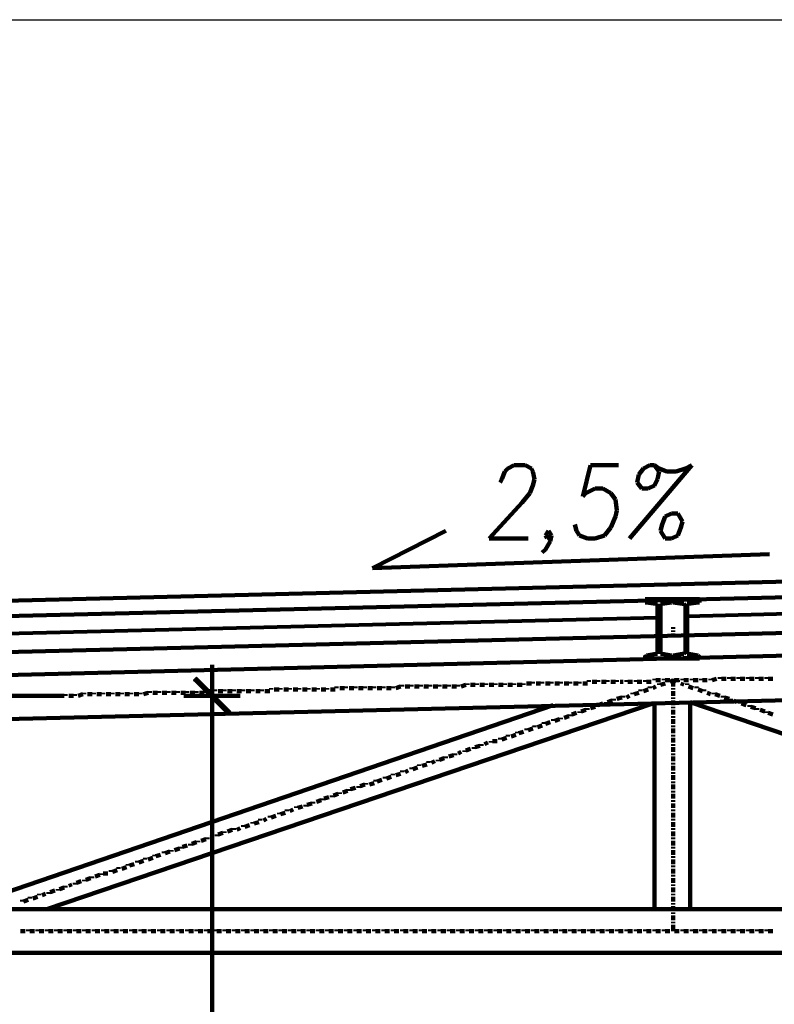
# Model space of a CAD drawing. Header units: inches. Extents: x -1901 to 7725, y 4299 to 7113.
# Tile 171 of 180: x 2196 to 2401, y 6846 to 7113. Entities that reach past the tile are written whole.
import ezdxf

# ---------------------------------------------------------------- set-up
doc = ezdxf.new("R2010")
doc.units = ezdxf.units.IN
doc.header["$MEASUREMENT"] = 0
for name, color, linetype in [('at_Entity', 7, 'Continuous'), ('at_Rect', 7, 'Continuous'), ('at_Solid', 7, 'Continuous')]:
    doc.layers.add(name, color=color, linetype=linetype)

msp = doc.modelspace()

# ---------------------------------------------------------------- hatches: boundary and pattern name
at = {"layer": 'at_Solid'}
for points in [[(2244.4, 6934.69), (2243.56, 6933.84), (2253.69, 6925.39)], [(2243.56, 6933.84), (2253.69, 6925.39), (2252.85, 6924.55)]]:
    msp.add_hatch(color=7, dxfattribs=at).paths.add_polyline_path(points)

# ---------------------------------------------------------------- linework, layer by layer
at = {"layer": 'at_Entity', "color": 7, "lineweight": 211}
for p, q in [((2328.88, 6991.29), (2330.57, 6992.13)), ((2330.57, 6992.13), (2333.53, 6992.13)), ((2333.53, 6992.13), (2335.22, 6991.29)), ((2351.27, 6992.13), (2349.16, 6983.69)), ((2358.87, 6992.13), (2351.27, 6992.13)), ((2361.83, 6972.28), (2378.73, 6992.13)), ((2365.63, 6991.29), (2367.32, 6992.13)), ((2367.32, 6992.13), (2368.59, 6992.13)), ((2368.59, 6992.13), (2369.86, 6990.44)), ((2368.59, 6992.13), (2369.86, 6991.29)), ((2377.04, 6991.29), (2378.73, 6992.13)), ((2327.2, 6988.33), (2328.04, 6990.44)), ((2328.04, 6990.44), (2328.88, 6991.29)), ((2335.22, 6991.29), (2335.64, 6990.44)), ((2335.64, 6990.44), (2336.06, 6988.33)), ((2363.94, 6987.49), (2364.36, 6989.6)), ((2364.36, 6989.6), (2365.63, 6991.29)), ((2369.86, 6990.44), (2369.43, 6988.33)), ((2369.86, 6991.29), (2371.97, 6990.44)), ((2371.97, 6990.44), (2374.5, 6990.44)), ((2374.5, 6990.44), (2377.04, 6991.29)), ((2326.77, 6987.49), (2327.2, 6988.33)), ((2335.64, 6986.64), (2334.8, 6984.53)), ((2336.06, 6988.33), (2335.64, 6986.64)), ((2365.21, 6985.8), (2363.94, 6987.49)), ((2368.59, 6986.64), (2366.9, 6985.8)), ((2369.43, 6988.33), (2368.59, 6986.64)), ((2334.8, 6984.53), (2332.69, 6982)), ((2349.16, 6983.69), (2350, 6984.53)), ((2350, 6984.53), (2352.54, 6985.8)), ((2352.54, 6985.8), (2354.65, 6985.8)), ((2354.65, 6985.8), (2356.76, 6984.53)), ((2356.76, 6984.53), (2358.03, 6982.84)), ((2366.9, 6985.8), (2365.21, 6985.8)), ((2332.69, 6982), (2323.82, 6972.28)), ((2358.03, 6982.84), (2358.45, 6979.89)), ((2358.45, 6979.89), (2358.03, 6978.2)), ((2373.24, 6979.04), (2371.55, 6978.2)), ((2374.93, 6979.04), (2373.24, 6979.04)), ((2376.19, 6976.93), (2374.93, 6979.04)), ((2347.47, 6974.4), (2347.04, 6976.08)), ((2358.03, 6978.2), (2356.76, 6975.24)), ((2370.7, 6976.08), (2370.28, 6974.4)), ((2371.55, 6978.2), (2370.7, 6976.08)), ((2375.77, 6975.24), (2376.19, 6976.93)), ((2292.13, 6964.26), (2311.99, 6974.4)), ((2339.02, 6973.13), (2339.86, 6974.4)), ((2339.44, 6972.28), (2339.02, 6973.13)), ((2340.71, 6973.13), (2339.44, 6972.28)), ((2339.86, 6974.4), (2340.71, 6973.13)), ((2340.71, 6973.13), (2340.29, 6971.44)), ((2348.31, 6973.13), (2347.47, 6974.4)), ((2350.43, 6972.28), (2348.31, 6973.13)), ((2355.07, 6973.13), (2352.54, 6972.28)), ((2356.76, 6975.24), (2355.07, 6973.13)), ((2370.28, 6974.4), (2371.55, 6972.28)), ((2373.24, 6972.28), (2374.93, 6973.13)), ((2374.93, 6973.13), (2375.77, 6975.24)), ((2323.82, 6972.28), (2334.37, 6972.28)), ((2340.29, 6971.44), (2339.02, 6969.32)), ((2352.54, 6972.28), (2350.43, 6972.28)), ((2371.55, 6972.28), (2373.24, 6972.28)), ((1966.04, 6949.9), (2780.01, 6969.75)), ((2399.85, 6968.06), (2292.13, 6964.26)), ((2339.02, 6969.32), (2338.18, 6968.48)), ((1966.04, 6945.67), (2780.01, 6965.52)), ((1966.46, 6935.96), (2780.43, 6955.81)), ((2373.66, 6955.81), (2366.05, 6955.81)), ((2366.05, 6955.39), (2366.05, 6955.81)), ((2366.05, 6955.39), (2366.05, 6954.96)), ((2366.05, 6954.96), (2366.48, 6954.96)), ((2369.01, 6954.54), (2366.48, 6954.96)), ((2369.43, 6954.54), (2369.01, 6954.54)), ((2369.43, 6941.02), (2369.43, 6954.54)), ((2370.7, 6954.54), (2370.28, 6954.54)), ((2370.28, 6954.54), (2370.28, 6941.02)), ((2373.24, 6954.96), (2370.7, 6954.54)), ((2373.24, 6954.96), (2373.66, 6955.39)), ((2373.66, 6955.81), (2380.84, 6955.81)), ((2373.66, 6955.39), (2373.66, 6955.81)), ((2373.66, 6955.81), (2373.66, 6955.39)), ((2373.66, 6954.96), (2373.66, 6955.39)), ((2373.66, 6954.96), (2373.66, 6955.39)), ((2376.19, 6954.54), (2373.66, 6954.96)), ((2376.62, 6954.54), (2376.19, 6954.54)), ((2377.04, 6954.12), (2376.62, 6954.54)), ((2377.88, 6954.54), (2377.46, 6954.54)), ((2377.46, 6954.54), (2377.46, 6941.02)), ((2380.42, 6954.96), (2377.88, 6954.54)), ((2380.42, 6954.96), (2380.84, 6954.96)), ((2380.84, 6955.81), (2380.84, 6955.39)), ((2380.84, 6954.96), (2380.84, 6955.39)), ((2377.04, 6941.45), (2377.04, 6954.12)), ((1966.46, 6929.62), (2780.43, 6949.9)), ((2373.66, 6948.2), (2373.66, 6947.78)), ((2373.66, 6946.94), (2373.66, 6947.36)), ((2373.66, 6946.51), (2373.66, 6945.67)), ((2366.48, 6940.6), (2369.01, 6941.02)), ((2369.01, 6941.02), (2369.43, 6941.02)), ((2370.28, 6941.02), (2370.7, 6941.02)), ((2370.7, 6941.02), (2373.24, 6940.6)), ((2373.66, 6940.6), (2376.19, 6941.02)), ((2376.19, 6941.02), (2376.62, 6941.02)), ((2376.62, 6941.02), (2377.04, 6941.45)), ((2377.46, 6941.02), (2377.88, 6941.02)), ((2377.88, 6941.02), (2380.42, 6940.6)), ((2366.05, 6940.18), (2366.48, 6940.6)), ((2366.05, 6940.18), (2366.05, 6940.6)), ((2366.05, 6939.76), (2366.05, 6940.18)), ((2373.66, 6939.76), (2366.05, 6939.76)), ((2373.24, 6940.18), (2373.24, 6940.6)), ((2373.66, 6940.18), (2373.24, 6940.18)), ((2373.66, 6939.76), (2373.66, 6940.6)), ((2373.66, 6940.18), (2373.66, 6940.6)), ((2373.66, 6940.18), (2373.66, 6939.76)), ((2380.84, 6939.76), (2373.66, 6939.76)), ((2380.84, 6940.18), (2380.42, 6940.6)), ((2380.84, 6940.18), (2380.84, 6939.76)), ((1966.89, 6917.79), (2780.85, 6937.64)), ((2248.63, 6921.59), (2248.63, 6938.07)), ((2253.28, 6924.98), (2243.98, 6934.27)), ((2317.9, 6932.58), (2317.9, 6933)), ((2320.43, 6932.58), (2320.43, 6933)), ((2322.97, 6932.58), (2322.97, 6933)), ((2325.5, 6932.58), (2325.5, 6933)), ((2328.04, 6932.58), (2328.04, 6933)), ((2330.57, 6932.58), (2330.57, 6933)), ((2333.11, 6932.58), (2333.11, 6933)), ((2333.95, 6933), (2335.22, 6933)), ((2335.64, 6933), (2335.64, 6933.42)), ((2336.49, 6933), (2337.75, 6933)), ((2338.18, 6933), (2338.18, 6933.42)), ((2339.02, 6933), (2340.29, 6933)), ((2340.71, 6933), (2340.71, 6933.42)), ((2341.55, 6933), (2342.82, 6933)), ((2343.24, 6933), (2343.24, 6933.42)), ((2344.09, 6933), (2345.35, 6933)), ((2345.78, 6933), (2345.78, 6933.42)), ((2346.63, 6933), (2347.89, 6933)), ((2348.31, 6933), (2348.31, 6933.42)), ((2349.16, 6933), (2350.43, 6933)), ((2350.85, 6933.42), (2350.85, 6933.84)), ((2351.69, 6933.42), (2352.96, 6933.42)), ((2353.38, 6933.42), (2353.38, 6933.84)), ((2354.23, 6933.42), (2355.49, 6933.42)), ((2355.92, 6933.42), (2355.92, 6933.84)), ((2356.76, 6933.42), (2358.03, 6933.42)), ((2358.45, 6933.42), (2358.45, 6933.84)), ((2359.3, 6933.42), (2360.14, 6933.42)), ((2360.99, 6933.42), (2360.99, 6933.84)), ((2361.41, 6933.42), (2362.67, 6933.42)), ((2363.52, 6933.42), (2363.52, 6933.84)), ((2363.94, 6933.42), (2365.21, 6933.42)), ((2366.05, 6933.42), (2366.05, 6933.84)), ((2366.48, 6933.42), (2367.75, 6933.42)), ((2368.59, 6933.84), (2368.59, 6934.27)), ((2369.01, 6933.84), (2370.28, 6933.84)), ((2369.86, 6932.58), (2369.86, 6933)), ((2370.28, 6932.58), (2371.55, 6933)), ((2371.12, 6933.84), (2371.12, 6934.27)), ((2371.55, 6933.84), (2372.81, 6933.84)), ((2372.39, 6933.42), (2372.39, 6933.84)), ((2372.81, 6933.42), (2373.66, 6933.84)), ((2373.66, 6933.84), (2373.66, 6934.27)), ((2373.66, 6933.84), (2374.5, 6933.42)), ((2373.66, 6933.84), (2373.66, 6932.15)), ((2374.08, 6933.84), (2375.35, 6933.84)), ((2374.93, 6933.42), (2374.93, 6933.84)), ((2375.77, 6933), (2376.62, 6932.58)), ((2376.19, 6933.84), (2376.19, 6934.27)), ((2376.62, 6933.84), (2377.88, 6933.84)), ((2377.46, 6932.58), (2377.46, 6933)), ((2378.73, 6933.84), (2378.73, 6934.27)), ((2379.15, 6933.84), (2380.42, 6933.84)), ((2381.26, 6933.84), (2381.26, 6934.27)), ((2381.68, 6933.84), (2382.95, 6933.84)), ((2383.79, 6933.84), (2383.79, 6934.27)), ((2384.22, 6933.84), (2385.48, 6934.27)), ((2386.33, 6934.27), (2386.33, 6934.69)), ((2386.75, 6934.27), (2388.02, 6934.27)), ((2388.87, 6934.27), (2388.87, 6934.69)), ((2389.29, 6934.27), (2390.56, 6934.27)), ((2391.4, 6934.27), (2391.4, 6934.69)), ((2391.82, 6934.27), (2393.09, 6934.27)), ((2393.93, 6934.27), (2393.93, 6934.69)), ((2394.36, 6934.27), (2395.62, 6934.27)), ((2396.47, 6934.27), (2396.47, 6934.69)), ((2396.89, 6934.27), (2398.16, 6934.27)), ((2399, 6934.27), (2399, 6934.69)), ((2399.43, 6934.27), (2400.69, 6934.27)), ((2213.99, 6930.04), (2213.99, 6930.47)), ((2216.53, 6930.04), (2216.53, 6930.47)), ((2219.06, 6930.04), (2219.06, 6930.47)), ((2221.59, 6930.04), (2221.59, 6930.47)), ((2224.13, 6930.04), (2224.13, 6930.47)), ((2226.66, 6930.04), (2226.66, 6930.47)), ((2229.2, 6930.04), (2229.2, 6930.47)), ((2230.04, 6930.04), (2231.31, 6930.47)), ((2231.73, 6930.47), (2231.73, 6930.89)), ((2232.57, 6930.47), (2233.84, 6930.47)), ((2234.27, 6930.47), (2234.27, 6930.89)), ((2235.11, 6930.47), (2236.38, 6930.47)), ((2236.8, 6930.47), (2236.8, 6930.89)), ((2237.65, 6930.47), (2238.91, 6930.47)), ((2239.34, 6930.47), (2239.34, 6930.89)), ((2240.18, 6930.47), (2241.45, 6930.47)), ((2241.87, 6930.47), (2241.87, 6930.89)), ((2242.71, 6930.47), (2243.98, 6930.47)), ((2244.4, 6930.47), (2244.4, 6930.89)), ((2245.25, 6930.47), (2246.51, 6930.47)), ((2246.94, 6930.47), (2246.94, 6930.89)), ((2247.78, 6930.89), (2249.05, 6930.89)), ((2249.48, 6930.89), (2249.48, 6931.31)), ((2250.32, 6930.89), (2251.58, 6930.89)), ((2252, 6930.89), (2252, 6931.31)), ((2252.85, 6930.89), (2254.12, 6930.89)), ((2254.54, 6930.89), (2254.54, 6931.31)), ((2255.38, 6930.89), (2256.65, 6930.89)), ((2257.08, 6930.89), (2257.08, 6931.31)), ((2257.92, 6930.89), (2259.19, 6930.89)), ((2259.61, 6930.89), (2259.61, 6931.31)), ((2260.46, 6930.89), (2261.72, 6930.89)), ((2262.14, 6930.89), (2262.14, 6931.31)), ((2262.99, 6930.89), (2264.26, 6930.89)), ((2264.68, 6931.31), (2264.68, 6931.73)), ((2265.52, 6931.31), (2266.79, 6931.31)), ((2267.21, 6931.31), (2267.21, 6931.73)), ((2268.06, 6931.31), (2269.32, 6931.31)), ((2269.75, 6931.31), (2269.75, 6931.73)), ((2270.59, 6931.31), (2271.86, 6931.31)), ((2272.28, 6931.31), (2272.28, 6931.73)), ((2273.13, 6931.31), (2274.39, 6931.31)), ((2274.81, 6931.31), (2274.81, 6931.73)), ((2275.66, 6931.31), (2276.93, 6931.31)), ((2277.35, 6931.31), (2277.35, 6931.73)), ((2278.2, 6931.31), (2279.46, 6931.31)), ((2279.89, 6931.31), (2279.89, 6931.73)), ((2280.73, 6931.31), (2282, 6931.31)), ((2282.42, 6931.73), (2282.42, 6932.15)), ((2283.27, 6931.73), (2284.53, 6931.73)), ((2284.95, 6931.73), (2284.95, 6932.15)), ((2285.8, 6931.73), (2287.07, 6931.73)), ((2287.49, 6931.73), (2287.49, 6932.15)), ((2288.33, 6931.73), (2289.6, 6931.73)), ((2290.02, 6931.73), (2290.02, 6932.15)), ((2290.87, 6931.73), (2292.13, 6931.73)), ((2292.56, 6931.73), (2292.56, 6932.15)), ((2293.4, 6931.73), (2294.67, 6931.73)), ((2295.09, 6931.73), (2295.09, 6932.15)), ((2295.93, 6931.73), (2297.21, 6931.73)), ((2297.62, 6931.73), (2297.62, 6932.15)), ((2298.47, 6931.73), (2299.74, 6932.15)), ((2300.16, 6932.15), (2300.16, 6932.58)), ((2301.01, 6932.15), (2302.27, 6932.15)), ((2302.7, 6932.15), (2302.7, 6932.58)), ((2303.54, 6932.15), (2304.81, 6932.15)), ((2305.23, 6932.15), (2305.23, 6932.58)), ((2306.07, 6932.15), (2307.34, 6932.15)), ((2307.76, 6932.15), (2307.76, 6932.58)), ((2308.61, 6932.15), (2309.88, 6932.15)), ((2310.3, 6932.15), (2310.3, 6932.58)), ((2311.14, 6932.15), (2312.41, 6932.15)), ((2312.83, 6932.15), (2312.83, 6932.58)), ((2313.68, 6932.15), (2314.94, 6932.15)), ((2315.37, 6932.15), (2315.37, 6932.58)), ((2316.21, 6932.15), (2317.48, 6932.58)), ((2318.74, 6932.58), (2320.01, 6932.58)), ((2321.28, 6932.58), (2322.55, 6932.58)), ((2323.82, 6932.58), (2325.08, 6932.58)), ((2326.35, 6932.58), (2327.62, 6932.58)), ((2328.88, 6932.58), (2330.15, 6932.58)), ((2331.42, 6932.58), (2332.69, 6932.58)), ((2362.67, 6930.04), (2362.67, 6930.47)), ((2363.1, 6930.04), (2364.36, 6930.47)), ((2364.79, 6930.89), (2364.79, 6931.31)), ((2365.63, 6930.89), (2366.9, 6931.31)), ((2367.32, 6931.73), (2367.32, 6932.15)), ((2368.16, 6931.73), (2369.01, 6932.15)), ((2373.66, 6931.31), (2373.66, 6931.73)), ((2373.66, 6930.89), (2373.66, 6929.62)), ((2377.88, 6932.15), (2379.15, 6931.73)), ((2379.99, 6931.73), (2379.99, 6932.15)), ((2380.42, 6931.31), (2381.68, 6930.89)), ((2382.11, 6930.89), (2382.11, 6931.31)), ((2382.95, 6930.47), (2383.79, 6930.04)), ((2384.64, 6930.04), (2384.64, 6930.47)), ((2132.89, 6929.62), (2207.23, 6929.62)), ((2197.09, 6929.62), (2198.36, 6929.62)), ((2198.78, 6929.62), (2198.78, 6930.04)), ((2199.63, 6929.62), (2200.9, 6929.62)), ((2201.32, 6929.62), (2201.32, 6930.04)), ((2202.16, 6929.62), (2203.43, 6929.62)), ((2203.85, 6929.62), (2203.85, 6930.04)), ((2203.85, 6871.75), (2368.16, 6927.51)), ((2204.7, 6929.62), (2205.96, 6929.62)), ((2206.39, 6929.62), (2206.39, 6930.04)), ((2207.23, 6929.62), (2208.5, 6929.62)), ((2208.92, 6929.62), (2208.92, 6930.04)), ((2209.76, 6929.62), (2211.04, 6929.62)), ((2211.45, 6929.62), (2211.45, 6930.04)), ((2212.3, 6929.62), (2213.57, 6930.04)), ((2214.84, 6930.04), (2216.1, 6930.04)), ((2217.37, 6930.04), (2218.64, 6930.04)), ((2219.9, 6930.04), (2221.17, 6930.04)), ((2222.44, 6930.04), (2223.7, 6930.04)), ((2224.97, 6930.04), (2226.24, 6930.04)), ((2227.51, 6930.04), (2228.77, 6930.04)), ((2241.02, 6929.62), (2256.23, 6929.62)), ((2353.38, 6927.09), (2354.65, 6927.51)), ((2355.49, 6927.51), (2355.49, 6927.93)), ((2355.92, 6927.93), (2357.18, 6928.35)), ((2357.61, 6928.35), (2357.61, 6928.78)), ((2358.45, 6928.78), (2359.72, 6929.2)), ((2360.14, 6929.2), (2360.14, 6929.62)), ((2360.99, 6929.2), (2361.83, 6929.62)), ((2368.59, 6927.51), (2368.59, 6871.75)), ((2373.66, 6928.78), (2373.66, 6929.2)), ((2373.66, 6928.35), (2373.66, 6927.09)), ((2378.3, 6927.93), (2543.04, 6871.75)), ((2378.3, 6927.93), (2378.3, 6871.75)), ((2385.06, 6930.04), (2386.33, 6929.62)), ((2387.17, 6929.2), (2387.17, 6929.62)), ((2387.6, 6929.2), (2388.87, 6928.78)), ((2389.29, 6928.35), (2389.29, 6928.78)), ((2390.13, 6928.35), (2390.97, 6927.93)), ((2391.82, 6927.51), (2391.82, 6927.93)), ((2392.24, 6927.51), (2393.51, 6927.09)), ((2179.35, 6871.75), (2341.13, 6927.09)), ((2346.2, 6924.55), (2347.47, 6924.98)), ((2348.31, 6924.98), (2348.31, 6925.39)), ((2348.74, 6925.39), (2350, 6925.82)), ((2350.43, 6925.82), (2350.43, 6926.24)), ((2351.27, 6926.24), (2352.54, 6926.66)), ((2352.96, 6926.66), (2352.96, 6927.09)), ((2373.66, 6926.24), (2373.66, 6926.66)), ((2373.66, 6925.82), (2373.66, 6924.55)), ((2394.36, 6926.66), (2394.36, 6927.09)), ((2394.78, 6926.66), (2396.05, 6926.24)), ((2396.47, 6925.82), (2396.47, 6926.24)), ((2397.31, 6925.82), (2398.58, 6925.39)), ((2399, 6924.98), (2399, 6925.39)), ((2399.43, 6924.98), (2400.69, 6924.55)), ((2248.63, 6924.13), (2248.63, 6658.86)), ((2338.6, 6922.02), (2338.6, 6922.44)), ((2339.02, 6922.02), (2340.29, 6922.44)), ((2341.13, 6922.86), (2341.13, 6923.29)), ((2341.55, 6922.86), (2342.82, 6923.29)), ((2343.24, 6923.29), (2343.24, 6923.7)), ((2344.09, 6923.7), (2345.35, 6924.13)), ((2345.78, 6924.13), (2345.78, 6924.55)), ((2373.66, 6923.7), (2373.66, 6924.13)), ((2373.66, 6923.29), (2373.66, 6922.02)), ((2331.42, 6919.48), (2331.42, 6919.9)), ((2331.84, 6919.48), (2333.11, 6919.9)), ((2333.95, 6920.33), (2333.95, 6920.75)), ((2334.37, 6920.33), (2335.64, 6920.75)), ((2336.06, 6921.17), (2336.06, 6921.59)), ((2336.91, 6921.17), (2338.18, 6921.59)), ((2373.66, 6921.17), (2373.66, 6921.59)), ((2373.66, 6920.75), (2373.66, 6919.48)), ((2322.55, 6916.53), (2323.39, 6916.95)), ((2324.23, 6916.95), (2324.23, 6917.37)), ((2324.66, 6917.37), (2325.93, 6917.37)), ((2326.77, 6917.79), (2326.77, 6918.21)), ((2327.2, 6917.79), (2328.46, 6918.21)), ((2328.88, 6918.64), (2328.88, 6919.06)), ((2329.73, 6918.64), (2331, 6919.06)), ((2373.66, 6918.64), (2373.66, 6919.06)), ((2373.66, 6918.21), (2373.66, 6916.95)), ((2315.37, 6913.99), (2316.21, 6914.41)), ((2317.06, 6914.41), (2317.06, 6914.84)), ((2317.48, 6914.84), (2318.74, 6915.26)), ((2319.59, 6915.26), (2319.59, 6915.68)), ((2320.01, 6915.68), (2321.28, 6916.1)), ((2321.7, 6916.1), (2321.7, 6916.53)), ((2373.66, 6916.1), (2373.66, 6916.53)), ((2373.66, 6915.68), (2373.66, 6914.41)), ((2307.34, 6911.46), (2307.34, 6911.88)), ((2308.19, 6911.46), (2309.03, 6911.88)), ((2309.88, 6911.88), (2309.88, 6912.3)), ((2310.3, 6912.3), (2311.56, 6912.72)), ((2311.99, 6912.72), (2311.99, 6913.15)), ((2312.83, 6913.15), (2314.1, 6913.57)), ((2314.52, 6913.57), (2314.52, 6913.99)), ((2373.66, 6913.57), (2373.66, 6913.99)), ((2373.66, 6913.15), (2373.66, 6911.88)), ((2300.16, 6908.92), (2300.16, 6909.34)), ((2301.01, 6908.92), (2301.85, 6909.34)), ((2302.7, 6909.77), (2302.7, 6910.19)), ((2303.12, 6909.77), (2304.39, 6910.19)), ((2304.81, 6910.61), (2304.81, 6911.04)), ((2305.65, 6910.61), (2306.92, 6911.04)), ((2373.66, 6911.04), (2373.66, 6911.46)), ((2373.66, 6910.61), (2373.66, 6909.34)), ((2373.66, 6908.5), (2373.66, 6908.92)), ((2292.98, 6906.39), (2292.98, 6906.81)), ((2293.4, 6906.39), (2294.67, 6906.81)), ((2295.51, 6907.23), (2295.51, 6907.66)), ((2295.93, 6907.23), (2297.21, 6907.66)), ((2297.62, 6908.08), (2297.62, 6908.5)), ((2298.47, 6908.08), (2299.74, 6908.5)), ((2373.66, 6908.08), (2373.66, 6906.81)), ((2373.66, 6905.97), (2373.66, 6906.39)), ((2284.11, 6903.43), (2285.38, 6903.85)), ((2285.8, 6903.85), (2285.8, 6904.28)), ((2286.22, 6904.28), (2287.49, 6904.7)), ((2288.33, 6904.7), (2288.33, 6905.12)), ((2288.76, 6905.12), (2290.02, 6905.54)), ((2290.44, 6905.54), (2290.44, 6905.97)), ((2291.29, 6905.54), (2292.56, 6905.97)), ((2373.66, 6905.54), (2373.66, 6904.28)), ((2373.66, 6903.43), (2373.66, 6903.85)), ((2276.08, 6900.47), (2276.08, 6900.9)), ((2276.93, 6900.9), (2278.2, 6901.32)), ((2278.62, 6901.32), (2278.62, 6901.74)), ((2279.04, 6901.74), (2280.31, 6902.17)), ((2281.15, 6902.17), (2281.15, 6902.58)), ((2281.58, 6902.58), (2282.84, 6903.01)), ((2283.27, 6903.01), (2283.27, 6903.43)), ((2373.66, 6903.01), (2373.66, 6901.74)), ((2373.66, 6900.9), (2373.66, 6901.32)), ((2268.9, 6898.36), (2268.9, 6898.78)), ((2269.75, 6898.36), (2270.59, 6898.78)), ((2271.44, 6899.21), (2271.44, 6899.63)), ((2271.86, 6899.21), (2273.13, 6899.63)), ((2273.97, 6899.63), (2273.97, 6900.05)), ((2274.39, 6900.05), (2275.66, 6900.47)), ((2373.66, 6900.47), (2373.66, 6899.21)), ((2373.66, 6898.36), (2373.66, 6898.78)), ((2261.72, 6895.83), (2261.72, 6896.25)), ((2262.57, 6895.83), (2263.41, 6896.25)), ((2264.26, 6896.67), (2264.26, 6897.09)), ((2264.68, 6896.67), (2265.95, 6897.09)), ((2266.79, 6897.52), (2266.79, 6897.94)), ((2267.21, 6897.52), (2268.48, 6897.94)), ((2373.66, 6897.94), (2373.66, 6896.67)), ((2373.66, 6895.83), (2373.66, 6896.25)), ((2252, 6892.45), (2252, 6892.87)), ((2252.85, 6892.87), (2254.12, 6893.29)), ((2254.54, 6893.29), (2254.54, 6893.72)), ((2255.38, 6893.29), (2256.23, 6893.72)), ((2257.08, 6894.14), (2257.08, 6894.56)), ((2257.5, 6894.14), (2258.77, 6894.56)), ((2259.61, 6894.98), (2259.61, 6895.41)), ((2260.03, 6894.98), (2261.3, 6895.41)), ((2373.66, 6895.41), (2373.66, 6894.14)), ((2373.66, 6893.29), (2373.66, 6893.72)), ((2373.66, 6892.87), (2373.66, 6891.6)), ((2244.83, 6889.91), (2244.83, 6890.34)), ((2245.67, 6890.34), (2246.94, 6890.76)), ((2247.36, 6890.76), (2247.36, 6891.18)), ((2248.2, 6891.18), (2249.05, 6891.6)), ((2249.89, 6891.6), (2249.89, 6892.03)), ((2250.32, 6892.03), (2251.58, 6892.45)), ((2373.66, 6890.76), (2373.66, 6891.18)), ((2373.66, 6890.34), (2373.66, 6889.07)), ((2237.65, 6887.38), (2237.65, 6887.8)), ((2238.49, 6887.8), (2239.76, 6888.23)), ((2240.18, 6888.23), (2240.18, 6888.65)), ((2240.6, 6888.65), (2241.87, 6889.07)), ((2242.71, 6889.07), (2242.71, 6889.49)), ((2243.14, 6889.49), (2244.4, 6889.91)), ((2373.66, 6888.23), (2373.66, 6888.65)), ((2373.66, 6887.8), (2373.66, 6886.54)), ((2228.35, 6884.42), (2228.35, 6884.85)), ((2228.77, 6884.42), (2230.04, 6884.85)), ((2230.46, 6885.27), (2230.46, 6885.69)), ((2231.31, 6885.27), (2232.57, 6885.69)), ((2233, 6886.11), (2233, 6886.54)), ((2233.42, 6886.11), (2234.69, 6886.54)), ((2235.53, 6886.96), (2235.53, 6887.38)), ((2235.96, 6886.96), (2237.22, 6887.38)), ((2373.66, 6885.69), (2373.66, 6886.11)), ((2373.66, 6885.27), (2373.66, 6884)), ((2221.17, 6881.89), (2221.17, 6882.31)), ((2221.59, 6881.89), (2222.86, 6882.31)), ((2223.28, 6882.73), (2223.28, 6883.16)), ((2224.13, 6882.73), (2225.4, 6883.16)), ((2225.82, 6883.58), (2225.82, 6884)), ((2226.24, 6883.58), (2227.51, 6884)), ((2373.66, 6883.16), (2373.66, 6883.58)), ((2373.66, 6882.73), (2373.66, 6881.46)), ((2213.99, 6879.36), (2213.99, 6879.77)), ((2214.41, 6879.77), (2215.68, 6880.2)), ((2216.1, 6880.2), (2216.1, 6880.62)), ((2216.95, 6880.62), (2218.21, 6881.05)), ((2218.64, 6881.05), (2218.64, 6881.46)), ((2219.06, 6881.46), (2220.33, 6881.46)), ((2373.66, 6880.62), (2373.66, 6881.05)), ((2373.66, 6880.2), (2373.66, 6878.93)), ((2204.7, 6876.4), (2205.96, 6876.82)), ((2206.81, 6876.82), (2206.81, 6877.24)), ((2207.23, 6877.24), (2208.5, 6877.66)), ((2208.92, 6877.66), (2208.92, 6878.09)), ((2209.76, 6878.09), (2210.61, 6878.51)), ((2211.45, 6878.51), (2211.45, 6878.93)), ((2211.88, 6878.93), (2213.15, 6879.36)), ((2373.66, 6878.09), (2373.66, 6878.51)), ((2373.66, 6877.66), (2373.66, 6876.4)), ((2197.09, 6873.86), (2197.09, 6874.28)), ((2197.52, 6873.86), (2198.78, 6874.28)), ((2199.21, 6874.71), (2199.21, 6875.13)), ((2200.05, 6874.71), (2201.32, 6875.13)), ((2201.74, 6875.55), (2201.74, 6875.97)), ((2202.59, 6875.55), (2203.43, 6875.97)), ((2204.27, 6875.97), (2204.27, 6876.4)), ((2373.66, 6875.55), (2373.66, 6875.97)), ((2373.66, 6875.13), (2373.66, 6873.86)), ((1966.46, 6871.75), (2780.43, 6871.75)), ((2373.66, 6873.02), (2373.66, 6873.44)), ((2373.66, 6872.6), (2373.66, 6871.33)), ((2373.66, 6870.48), (2373.66, 6870.91)), ((2373.66, 6870.06), (2373.66, 6868.79)), ((2198.78, 6865.84), (2198.78, 6866.26)), ((2201.32, 6865.84), (2201.32, 6866.26)), ((2203.85, 6865.84), (2203.85, 6866.26)), ((2206.39, 6865.84), (2206.39, 6866.26)), ((2208.92, 6865.84), (2208.92, 6866.26)), ((2211.45, 6865.84), (2211.45, 6866.26)), ((2213.99, 6865.84), (2213.99, 6866.26)), ((2216.53, 6865.84), (2216.53, 6866.26)), ((2219.06, 6865.84), (2219.06, 6866.26)), ((2221.59, 6865.84), (2221.59, 6866.26)), ((2224.13, 6865.84), (2224.13, 6866.26)), ((2226.66, 6865.84), (2226.66, 6866.26)), ((2229.2, 6865.84), (2229.2, 6866.26)), ((2231.73, 6865.84), (2231.73, 6866.26)), ((2234.27, 6865.84), (2234.27, 6866.26)), ((2236.8, 6865.84), (2236.8, 6866.26)), ((2239.34, 6865.84), (2239.34, 6866.26)), ((2241.87, 6865.84), (2241.87, 6866.26)), ((2244.4, 6865.84), (2244.4, 6866.26)), ((2246.94, 6865.84), (2246.94, 6866.26)), ((2249.48, 6865.84), (2249.48, 6866.26)), ((2252, 6865.84), (2252, 6866.26)), ((2254.54, 6865.84), (2254.54, 6866.26)), ((2257.08, 6865.84), (2257.08, 6866.26)), ((2259.61, 6865.84), (2259.61, 6866.26)), ((2262.14, 6865.84), (2262.14, 6866.26)), ((2264.68, 6865.84), (2264.68, 6866.26)), ((2267.21, 6865.84), (2267.21, 6866.26)), ((2269.75, 6865.84), (2269.75, 6866.26)), ((2272.28, 6865.84), (2272.28, 6866.26)), ((2274.81, 6865.84), (2274.81, 6866.26)), ((2277.35, 6865.84), (2277.35, 6866.26)), ((2279.89, 6865.84), (2279.89, 6866.26)), ((2282.42, 6865.84), (2282.42, 6866.26)), ((2284.95, 6865.84), (2284.95, 6866.26)), ((2287.49, 6865.84), (2287.49, 6866.26)), ((2290.02, 6865.84), (2290.02, 6866.26)), ((2292.56, 6865.84), (2292.56, 6866.26)), ((2295.09, 6865.84), (2295.09, 6866.26)), ((2297.62, 6865.84), (2297.62, 6866.26)), ((2300.16, 6865.84), (2300.16, 6866.26)), ((2302.7, 6865.84), (2302.7, 6866.26)), ((2305.23, 6865.84), (2305.23, 6866.26)), ((2307.76, 6865.84), (2307.76, 6866.26)), ((2310.3, 6865.84), (2310.3, 6866.26)), ((2312.83, 6865.84), (2312.83, 6866.26)), ((2315.37, 6865.84), (2315.37, 6866.26)), ((2317.9, 6865.84), (2317.9, 6866.26)), ((2320.43, 6865.84), (2320.43, 6866.26)), ((2322.97, 6865.84), (2322.97, 6866.26)), ((2325.5, 6865.84), (2325.5, 6866.26)), ((2328.04, 6865.84), (2328.04, 6866.26)), ((2330.57, 6865.84), (2330.57, 6866.26)), ((2333.11, 6865.84), (2333.11, 6866.26)), ((2335.64, 6865.84), (2335.64, 6866.26)), ((2338.18, 6865.84), (2338.18, 6866.26)), ((2340.71, 6865.84), (2340.71, 6866.26)), ((2343.24, 6865.84), (2343.24, 6866.26)), ((2345.78, 6865.84), (2345.78, 6866.26)), ((2348.31, 6865.84), (2348.31, 6866.26)), ((2350.85, 6865.84), (2350.85, 6866.26)), ((2353.38, 6865.84), (2353.38, 6866.26)), ((2355.92, 6865.84), (2355.92, 6866.26)), ((2358.45, 6865.84), (2358.45, 6866.26)), ((2360.99, 6865.84), (2360.99, 6866.26)), ((2363.52, 6865.84), (2363.52, 6866.26)), ((2366.05, 6865.84), (2366.05, 6866.26)), ((2368.59, 6865.84), (2368.59, 6866.26)), ((2371.12, 6865.84), (2371.12, 6866.26)), ((2373.66, 6867.95), (2373.66, 6868.37)), ((2373.66, 6867.53), (2373.66, 6865.84)), ((2373.66, 6865.84), (2373.66, 6866.26)), ((2376.19, 6865.84), (2376.19, 6866.26)), ((2378.73, 6865.84), (2378.73, 6866.26)), ((2381.26, 6865.84), (2381.26, 6866.26)), ((2383.79, 6865.84), (2383.79, 6866.26)), ((2386.33, 6865.84), (2386.33, 6866.26)), ((2388.87, 6865.84), (2388.87, 6866.26)), ((2391.4, 6865.84), (2391.4, 6866.26)), ((2393.93, 6865.84), (2393.93, 6866.26)), ((2396.47, 6865.84), (2396.47, 6866.26)), ((2399, 6865.84), (2399, 6866.26)), ((2196.67, 6865.84), (2197.94, 6865.84)), ((2199.21, 6865.84), (2200.47, 6865.84)), ((2201.74, 6865.84), (2203.01, 6865.84)), ((2204.27, 6865.84), (2205.55, 6865.84)), ((2206.81, 6865.84), (2208.08, 6865.84)), ((2209.35, 6865.84), (2210.61, 6865.84)), ((2211.88, 6865.84), (2213.15, 6865.84)), ((2214.41, 6865.84), (2215.68, 6865.84)), ((2216.95, 6865.84), (2218.21, 6865.84)), ((2219.48, 6865.84), (2220.75, 6865.84)), ((2222.02, 6865.84), (2223.28, 6865.84)), ((2224.55, 6865.84), (2225.82, 6865.84)), ((2227.08, 6865.84), (2228.35, 6865.84)), ((2229.62, 6865.84), (2230.89, 6865.84)), ((2232.16, 6865.84), (2233.42, 6865.84)), ((2234.69, 6865.84), (2235.96, 6865.84)), ((2237.22, 6865.84), (2238.49, 6865.84)), ((2239.76, 6865.84), (2241.02, 6865.84)), ((2242.29, 6865.84), (2243.56, 6865.84)), ((2244.83, 6865.84), (2246.09, 6865.84)), ((2247.36, 6865.84), (2248.63, 6865.84)), ((2249.89, 6865.84), (2251.16, 6865.84)), ((2252.43, 6865.84), (2253.69, 6865.84)), ((2254.97, 6865.84), (2256.23, 6865.84)), ((2257.5, 6865.84), (2258.77, 6865.84)), ((2260.03, 6865.84), (2261.3, 6865.84)), ((2262.57, 6865.84), (2263.83, 6865.84)), ((2265.1, 6865.84), (2266.37, 6865.84)), ((2267.63, 6865.84), (2268.9, 6865.84)), ((2270.17, 6865.84), (2271.44, 6865.84)), ((2272.7, 6865.84), (2273.97, 6865.84)), ((2275.24, 6865.84), (2276.5, 6865.84)), ((2277.77, 6865.84), (2279.04, 6865.84)), ((2280.31, 6865.84), (2281.58, 6865.84)), ((2282.84, 6865.84), (2284.11, 6865.84)), ((2285.38, 6865.84), (2286.64, 6865.84)), ((2287.91, 6865.84), (2289.18, 6865.84)), ((2290.44, 6865.84), (2291.71, 6865.84)), ((2292.98, 6865.84), (2294.25, 6865.84)), ((2295.51, 6865.84), (2296.78, 6865.84)), ((2298.05, 6865.84), (2299.31, 6865.84)), ((2300.58, 6865.84), (2301.85, 6865.84)), ((2303.12, 6865.84), (2304.39, 6865.84)), ((2305.65, 6865.84), (2306.92, 6865.84)), ((2308.19, 6865.84), (2309.45, 6865.84)), ((2310.72, 6865.84), (2311.99, 6865.84)), ((2313.25, 6865.84), (2314.52, 6865.84)), ((2315.79, 6865.84), (2317.06, 6865.84)), ((2318.32, 6865.84), (2319.59, 6865.84)), ((2320.86, 6865.84), (2322.12, 6865.84)), ((2323.39, 6865.84), (2324.66, 6865.84)), ((2325.93, 6865.84), (2327.2, 6865.84)), ((2328.46, 6865.84), (2329.73, 6865.84)), ((2331, 6865.84), (2332.26, 6865.84)), ((2333.53, 6865.84), (2334.8, 6865.84)), ((2336.06, 6865.84), (2337.33, 6865.84)), ((2338.6, 6865.84), (2339.86, 6865.84)), ((2341.13, 6865.84), (2342.4, 6865.84)), ((2343.67, 6865.84), (2344.94, 6865.84)), ((2346.2, 6865.84), (2347.47, 6865.84)), ((2348.74, 6865.84), (2350, 6865.84)), ((2351.27, 6865.84), (2352.54, 6865.84)), ((2353.81, 6865.84), (2355.07, 6865.84)), ((2356.34, 6865.84), (2357.61, 6865.84)), ((2358.87, 6865.84), (2360.14, 6865.84)), ((2361.41, 6865.84), (2362.67, 6865.84)), ((2363.94, 6865.84), (2365.21, 6865.84)), ((2366.48, 6865.84), (2367.75, 6865.84)), ((2369.01, 6865.84), (2370.28, 6865.84)), ((2371.55, 6865.84), (2372.81, 6865.84)), ((2374.08, 6865.84), (2375.35, 6865.84)), ((2376.62, 6865.84), (2377.88, 6865.84)), ((2379.15, 6865.84), (2380.42, 6865.84)), ((2381.68, 6865.84), (2382.95, 6865.84)), ((2384.22, 6865.84), (2385.48, 6865.84)), ((2386.75, 6865.84), (2388.02, 6865.84)), ((2389.29, 6865.84), (2390.56, 6865.84)), ((2391.82, 6865.84), (2393.09, 6865.84)), ((2394.36, 6865.84), (2395.62, 6865.84)), ((2396.89, 6865.84), (2398.16, 6865.84)), ((2399.43, 6865.84), (2400.69, 6865.84)), ((1966.46, 6859.92), (2780.43, 6859.92))]:
    msp.add_line(p, q, dxfattribs=at)
at = {"layer": 'at_Entity', "color": 7, "lineweight": 80}
for p, q in [((2568.81, 6955.81), (2377.46, 6951.16)), ((2369.43, 6950.74), (2178.09, 6946.1))]:
    msp.add_line(p, q, dxfattribs=at)
at = {"layer": 'at_Entity', "color": 7}
for p, q in [((2244.4, 6934.69), (2243.56, 6933.84)), ((2243.56, 6933.84), (2253.69, 6925.39)), ((2243.56, 6933.84), (2253.69, 6925.39)), ((2252.85, 6924.55), (2243.56, 6933.84)), ((2253.69, 6925.39), (2244.4, 6934.69)), ((2253.69, 6925.39), (2252.85, 6924.55))]:
    msp.add_line(p, q, dxfattribs=at)
at = {"layer": 'at_Rect', "color": 7}
msp.add_line((-1900.6, 7112.94), (4313.74, 7112.94), dxfattribs=at)

doc.saveas('drawing.dxf')
